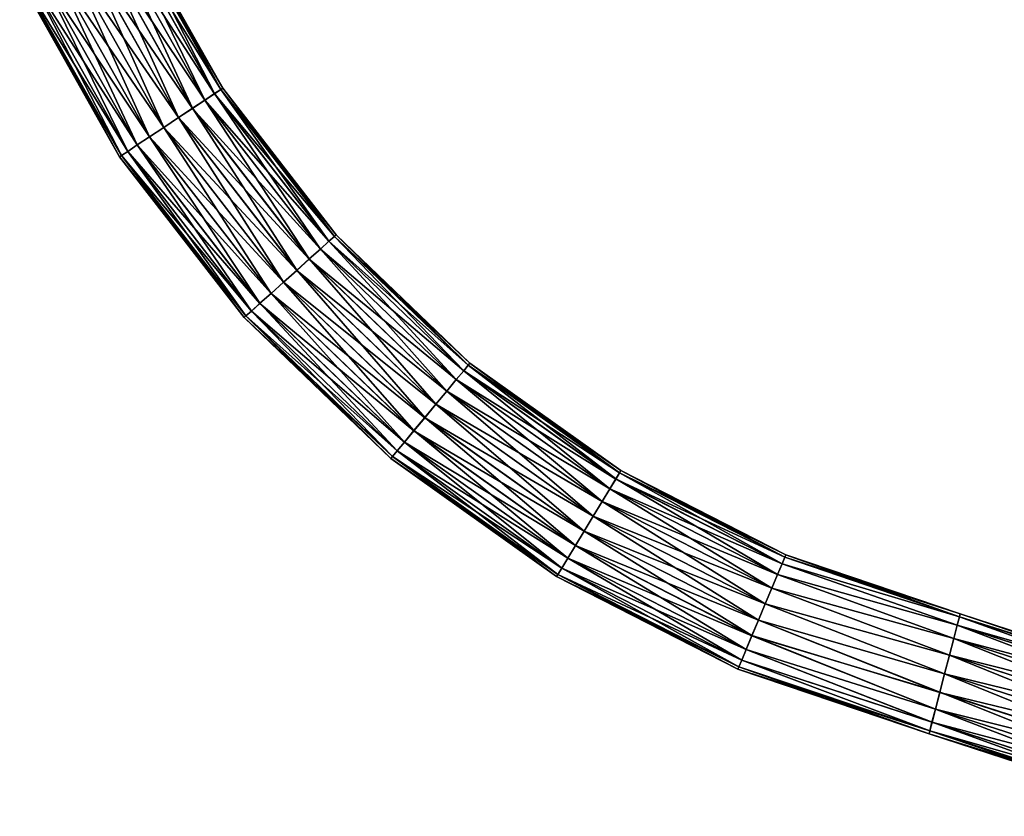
# Model space of a CAD drawing. Header units: millimetres. Extents: x -144 to 364, y -408 to 1133.
# Tile 176 of 256: x 65 to 177, y 66 to 156. Entities that reach past the tile are written whole.
import ezdxf

# ---------------------------------------------------------------- set-up
doc = ezdxf.new("R2010")
doc.units = ezdxf.units.MM
doc.header["$LTSCALE"] = 41.718519
for name, color, linetype in [('627', 7, 'CONTINUOUS'), ('628', 7, 'CONTINUOUS'), ('629', 7, 'CONTINUOUS'), ('630', 7, 'CONTINUOUS')]:
    doc.layers.add(name, color=color, linetype=linetype)

msp = doc.modelspace()

# ---------------------------------------------------------------- linework, layer by layer
at = {"layer": '627', "color": 7, "linetype": 'CONTINUOUS', "true_color": 0xaaaaaa}
for points in [[(75.85, 165.44, -5.38), (77.03, 166, -3.87), (86.29, 146.89, -5.38), (75.85, 165.44, -5.38)], [(77.03, 166, -3.87), (77.78, 166.35, -2.06), (87.38, 147.62, -3.88), (77.03, 166, -3.87)], [(86.29, 146.89, -5.38), (77.03, 166, -3.87), (87.38, 147.62, -3.88), (86.29, 146.89, -5.38)], [(77.78, 166.35, -2.06), (78.04, 166.47, -0.09), (88.07, 148.07, -2.07), (77.78, 166.35, -2.06)], [(87.38, 147.62, -3.88), (77.78, 166.35, -2.06), (88.07, 148.07, -2.07), (87.38, 147.62, -3.88)], [(88.07, 148.07, -2.07), (78.04, 166.47, -0.09), (88.31, 148.23, -0.09), (88.07, 148.07, -2.07)], [(72.61, 163.92, -7.02), (74.34, 164.73, -6.45), (83.3, 144.91, -7.02), (72.61, 163.92, -7.02)], [(74.34, 164.73, -6.45), (75.85, 165.44, -5.38), (84.9, 145.97, -6.46), (74.34, 164.73, -6.45)], [(83.3, 144.91, -7.02), (74.34, 164.73, -6.45), (84.9, 145.97, -6.46), (83.3, 144.91, -7.02)], [(84.9, 145.97, -6.46), (75.85, 165.44, -5.38), (86.29, 146.89, -5.38), (84.9, 145.97, -6.46)], [(70.8, 163.07, -7.02), (72.61, 163.92, -7.02), (81.64, 143.81, -7.02), (70.8, 163.07, -7.02)], [(81.64, 143.81, -7.02), (72.61, 163.92, -7.02), (83.3, 144.91, -7.02), (81.64, 143.81, -7.02)], [(69.07, 162.26, -6.46), (70.8, 163.07, -7.02), (80.05, 142.75, -6.46), (69.07, 162.26, -6.46)], [(80.05, 142.75, -6.46), (70.8, 163.07, -7.02), (81.64, 143.81, -7.02), (80.05, 142.75, -6.46)], [(66.38, 160.99, -3.87), (67.56, 161.54, -5.38), (77.57, 141.1, -3.88), (66.38, 160.99, -3.87)], [(67.56, 161.54, -5.38), (69.07, 162.26, -6.46), (78.65, 141.83, -5.39), (67.56, 161.54, -5.38)], [(77.57, 141.1, -3.88), (67.56, 161.54, -5.38), (78.65, 141.83, -5.39), (77.57, 141.1, -3.88)], [(78.65, 141.83, -5.39), (69.07, 162.26, -6.46), (80.05, 142.75, -6.46), (78.65, 141.83, -5.39)], [(65.37, 160.51, -0.09), (65.63, 160.64, -2.06), (76.64, 140.49, -0.1), (65.37, 160.51, -0.09)], [(65.63, 160.64, -2.06), (66.38, 160.99, -3.87), (76.88, 140.64, -2.07), (65.63, 160.64, -2.06)], [(76.64, 140.49, -0.1), (65.63, 160.64, -2.06), (76.88, 140.64, -2.07), (76.64, 140.49, -0.1)], [(76.88, 140.64, -2.07), (66.38, 160.99, -3.87), (77.57, 141.1, -3.88), (76.88, 140.64, -2.07)], [(87.38, 147.62, -3.88), (88.07, 148.07, -2.07), (100.3, 130.94, -3.88), (87.38, 147.62, -3.88)], [(88.07, 148.07, -2.07), (88.31, 148.23, -0.09), (100.92, 131.49, -2.07), (88.07, 148.07, -2.07)], [(100.3, 130.94, -3.88), (88.07, 148.07, -2.07), (100.92, 131.49, -2.07), (100.3, 130.94, -3.88)], [(100.92, 131.49, -2.07), (88.31, 148.23, -0.09), (101.13, 131.68, -0.1), (100.92, 131.49, -2.07)], [(84.9, 145.97, -6.46), (86.29, 146.89, -5.38), (98.08, 128.95, -6.47), (84.9, 145.97, -6.46)], [(86.29, 146.89, -5.38), (87.38, 147.62, -3.88), (99.33, 130.07, -5.39), (86.29, 146.89, -5.38)], [(98.08, 128.95, -6.47), (86.29, 146.89, -5.38), (99.33, 130.07, -5.39), (98.08, 128.95, -6.47)], [(99.33, 130.07, -5.39), (87.38, 147.62, -3.88), (100.3, 130.94, -3.88), (99.33, 130.07, -5.39)], [(83.3, 144.91, -7.02), (84.9, 145.97, -6.46), (96.66, 127.67, -7.03), (83.3, 144.91, -7.02)], [(96.66, 127.67, -7.03), (84.9, 145.97, -6.46), (98.08, 128.95, -6.47), (96.66, 127.67, -7.03)], [(81.64, 143.81, -7.02), (83.3, 144.91, -7.02), (95.18, 126.34, -7.03), (81.64, 143.81, -7.02)], [(95.18, 126.34, -7.03), (83.3, 144.91, -7.02), (96.66, 127.67, -7.03), (95.18, 126.34, -7.03)], [(80.05, 142.75, -6.46), (81.64, 143.81, -7.02), (93.76, 125.06, -6.47), (80.05, 142.75, -6.46)], [(93.76, 125.06, -6.47), (81.64, 143.81, -7.02), (95.18, 126.34, -7.03), (93.76, 125.06, -6.47)], [(78.65, 141.83, -5.39), (80.05, 142.75, -6.46), (92.51, 123.94, -5.39), (78.65, 141.83, -5.39)], [(92.51, 123.94, -5.39), (80.05, 142.75, -6.46), (93.76, 125.06, -6.47), (92.51, 123.94, -5.39)], [(77.57, 141.1, -3.88), (78.65, 141.83, -5.39), (91.54, 123.06, -3.89), (77.57, 141.1, -3.88)], [(91.54, 123.06, -3.89), (78.65, 141.83, -5.39), (92.51, 123.94, -5.39), (91.54, 123.06, -3.89)], [(76.64, 140.49, -0.1), (76.88, 140.64, -2.07), (90.72, 122.32, -0.1), (76.64, 140.49, -0.1)], [(76.88, 140.64, -2.07), (77.57, 141.1, -3.88), (90.93, 122.51, -2.08), (76.88, 140.64, -2.07)], [(90.72, 122.32, -0.1), (76.88, 140.64, -2.07), (90.93, 122.51, -2.08), (90.72, 122.32, -0.1)], [(90.93, 122.51, -2.08), (77.57, 141.1, -3.88), (91.54, 123.06, -3.89), (90.93, 122.51, -2.08)], [(100.3, 130.94, -3.88), (100.92, 131.49, -2.07), (115.52, 116.33, -3.89), (100.3, 130.94, -3.88)], [(100.92, 131.49, -2.07), (101.13, 131.68, -0.1), (116.04, 116.97, -2.08), (100.92, 131.49, -2.07)], [(115.52, 116.33, -3.89), (100.92, 131.49, -2.07), (116.04, 116.97, -2.08), (115.52, 116.33, -3.89)], [(116.04, 116.97, -2.08), (101.13, 131.68, -0.1), (116.23, 117.18, -0.11), (116.04, 116.97, -2.08)], [(99.33, 130.07, -5.39), (100.3, 130.94, -3.88), (114.68, 115.32, -5.4), (99.33, 130.07, -5.39)], [(114.68, 115.32, -5.4), (100.3, 130.94, -3.88), (115.52, 116.33, -3.89), (114.68, 115.32, -5.4)], [(98.08, 128.95, -6.47), (99.33, 130.07, -5.39), (113.61, 114.03, -6.47), (98.08, 128.95, -6.47)], [(113.61, 114.03, -6.47), (99.33, 130.07, -5.39), (114.68, 115.32, -5.4), (113.61, 114.03, -6.47)], [(96.66, 127.67, -7.03), (98.08, 128.95, -6.47), (112.39, 112.56, -7.04), (96.66, 127.67, -7.03)], [(112.39, 112.56, -7.04), (98.08, 128.95, -6.47), (113.61, 114.03, -6.47), (112.39, 112.56, -7.04)], [(95.18, 126.34, -7.03), (96.66, 127.67, -7.03), (111.12, 111.03, -7.04), (95.18, 126.34, -7.03)], [(111.12, 111.03, -7.04), (96.66, 127.67, -7.03), (112.39, 112.56, -7.04), (111.12, 111.03, -7.04)], [(93.76, 125.06, -6.47), (95.18, 126.34, -7.03), (109.9, 109.56, -6.48), (93.76, 125.06, -6.47)], [(109.9, 109.56, -6.48), (95.18, 126.34, -7.03), (111.12, 111.03, -7.04), (109.9, 109.56, -6.48)], [(92.51, 123.94, -5.39), (93.76, 125.06, -6.47), (108.83, 108.26, -5.4), (92.51, 123.94, -5.39)], [(108.83, 108.26, -5.4), (93.76, 125.06, -6.47), (109.9, 109.56, -6.48), (108.83, 108.26, -5.4)], [(91.54, 123.06, -3.89), (92.51, 123.94, -5.39), (108, 107.26, -3.89), (91.54, 123.06, -3.89)], [(108, 107.26, -3.89), (92.51, 123.94, -5.39), (108.83, 108.26, -5.4), (108, 107.26, -3.89)], [(90.72, 122.32, -0.1), (90.93, 122.51, -2.08), (107.29, 106.4, -0.11), (90.72, 122.32, -0.1)], [(90.93, 122.51, -2.08), (91.54, 123.06, -3.89), (107.47, 106.62, -2.08), (90.93, 122.51, -2.08)], [(107.29, 106.4, -0.11), (90.93, 122.51, -2.08), (107.47, 106.62, -2.08), (107.29, 106.4, -0.11)], [(107.47, 106.62, -2.08), (91.54, 123.06, -3.89), (108, 107.26, -3.89), (107.47, 106.62, -2.08)], [(115.52, 116.33, -3.89), (116.04, 116.97, -2.08), (132.7, 104.1, -3.9), (115.52, 116.33, -3.89)], [(116.04, 116.97, -2.08), (116.23, 117.18, -0.11), (133.13, 104.8, -2.08), (116.04, 116.97, -2.08)], [(132.7, 104.1, -3.9), (116.04, 116.97, -2.08), (133.13, 104.8, -2.08), (132.7, 104.1, -3.9)], [(133.13, 104.8, -2.08), (116.23, 117.18, -0.11), (133.28, 105.04, -0.11), (133.13, 104.8, -2.08)], [(114.68, 115.32, -5.4), (115.52, 116.33, -3.89), (132.03, 102.98, -5.4), (114.68, 115.32, -5.4)], [(132.03, 102.98, -5.4), (115.52, 116.33, -3.89), (132.7, 104.1, -3.9), (132.03, 102.98, -5.4)], [(113.61, 114.03, -6.47), (114.68, 115.32, -5.4), (131.16, 101.55, -6.48), (113.61, 114.03, -6.47)], [(131.16, 101.55, -6.48), (114.68, 115.32, -5.4), (132.03, 102.98, -5.4), (131.16, 101.55, -6.48)], [(112.39, 112.56, -7.04), (113.61, 114.03, -6.47), (130.16, 99.91, -7.04), (112.39, 112.56, -7.04)], [(130.16, 99.91, -7.04), (113.61, 114.03, -6.47), (131.16, 101.55, -6.48), (130.16, 99.91, -7.04)], [(111.12, 111.03, -7.04), (112.39, 112.56, -7.04), (129.13, 98.21, -7.04), (111.12, 111.03, -7.04)], [(129.13, 98.21, -7.04), (112.39, 112.56, -7.04), (130.16, 99.91, -7.04), (129.13, 98.21, -7.04)], [(109.9, 109.56, -6.48), (111.12, 111.03, -7.04), (128.14, 96.58, -6.48), (109.9, 109.56, -6.48)], [(128.14, 96.58, -6.48), (111.12, 111.03, -7.04), (129.13, 98.21, -7.04), (128.14, 96.58, -6.48)], [(108.83, 108.26, -5.4), (109.9, 109.56, -6.48), (127.27, 95.14, -5.4), (108.83, 108.26, -5.4)], [(127.27, 95.14, -5.4), (109.9, 109.56, -6.48), (128.14, 96.58, -6.48), (127.27, 95.14, -5.4)], [(108, 107.26, -3.89), (108.83, 108.26, -5.4), (126.59, 94.03, -3.9), (108, 107.26, -3.89)], [(126.59, 94.03, -3.9), (108.83, 108.26, -5.4), (127.27, 95.14, -5.4), (126.59, 94.03, -3.9)], [(107.47, 106.62, -2.08), (108, 107.26, -3.89), (126.16, 93.32, -2.09), (107.47, 106.62, -2.08)], [(126.16, 93.32, -2.09), (108, 107.26, -3.89), (126.59, 94.03, -3.9), (126.16, 93.32, -2.09)], [(107.29, 106.4, -0.11), (107.47, 106.62, -2.08), (126.02, 93.07, -0.12), (107.29, 106.4, -0.11)], [(126.02, 93.07, -0.12), (107.47, 106.62, -2.08), (126.16, 93.32, -2.09), (126.02, 93.07, -0.12)], [(132.7, 104.1, -3.9), (133.13, 104.8, -2.08), (151.49, 94.5, -3.9), (132.7, 104.1, -3.9)], [(133.13, 104.8, -2.08), (133.28, 105.04, -0.11), (151.81, 95.26, -2.09), (133.13, 104.8, -2.08)], [(151.49, 94.5, -3.9), (133.13, 104.8, -2.08), (151.81, 95.26, -2.09), (151.49, 94.5, -3.9)], [(151.81, 95.26, -2.09), (133.28, 105.04, -0.11), (151.92, 95.52, -0.11), (151.81, 95.26, -2.09)], [(132.03, 102.98, -5.4), (132.7, 104.1, -3.9), (150.98, 93.3, -5.41), (132.03, 102.98, -5.4)], [(150.98, 93.3, -5.41), (132.7, 104.1, -3.9), (151.49, 94.5, -3.9), (150.98, 93.3, -5.41)], [(131.16, 101.55, -6.48), (132.03, 102.98, -5.4), (150.33, 91.76, -6.48), (131.16, 101.55, -6.48)], [(150.33, 91.76, -6.48), (132.03, 102.98, -5.4), (150.98, 93.3, -5.41), (150.33, 91.76, -6.48)], [(130.16, 99.91, -7.04), (131.16, 101.55, -6.48), (149.59, 89.99, -7.05), (130.16, 99.91, -7.04)], [(149.59, 89.99, -7.05), (131.16, 101.55, -6.48), (150.33, 91.76, -6.48), (149.59, 89.99, -7.05)], [(129.13, 98.21, -7.04), (130.16, 99.91, -7.04), (148.82, 88.16, -7.05), (129.13, 98.21, -7.04)], [(148.82, 88.16, -7.05), (130.16, 99.91, -7.04), (149.59, 89.99, -7.05), (148.82, 88.16, -7.05)], [(128.14, 96.58, -6.48), (129.13, 98.21, -7.04), (148.07, 86.4, -6.49), (128.14, 96.58, -6.48)], [(148.07, 86.4, -6.49), (129.13, 98.21, -7.04), (148.82, 88.16, -7.05), (148.07, 86.4, -6.49)], [(127.27, 95.14, -5.4), (128.14, 96.58, -6.48), (147.42, 84.85, -5.41), (127.27, 95.14, -5.4)], [(147.42, 84.85, -5.41), (128.14, 96.58, -6.48), (148.07, 86.4, -6.49), (147.42, 84.85, -5.41)], [(126.59, 94.03, -3.9), (127.27, 95.14, -5.4), (146.92, 83.65, -3.9), (126.59, 94.03, -3.9)], [(146.92, 83.65, -3.9), (127.27, 95.14, -5.4), (147.42, 84.85, -5.41), (146.92, 83.65, -3.9)], [(151.49, 94.5, -3.9), (151.81, 95.26, -2.09), (171.51, 88.54, -2.28), (151.49, 94.5, -3.9)], [(151.81, 95.26, -2.09), (151.92, 95.52, -0.11), (171.51, 88.54, -2.28), (151.81, 95.26, -2.09)], [(171.51, 88.54, -2.28), (151.92, 95.52, -0.11), (171.59, 88.87, -0.12), (171.51, 88.54, -2.28)], [(126.16, 93.32, -2.09), (126.59, 94.03, -3.9), (146.59, 82.89, -2.09), (126.16, 93.32, -2.09)], [(146.59, 82.89, -2.09), (126.59, 94.03, -3.9), (146.92, 83.65, -3.9), (146.59, 82.89, -2.09)], [(150.98, 93.3, -5.41), (151.49, 94.5, -3.9), (171.26, 87.58, -4.23), (150.98, 93.3, -5.41)], [(171.26, 87.58, -4.23), (151.49, 94.5, -3.9), (171.51, 88.54, -2.28), (171.26, 87.58, -4.23)], [(126.02, 93.07, -0.12), (126.16, 93.32, -2.09), (146.48, 82.62, -0.12), (126.02, 93.07, -0.12)], [(146.48, 82.62, -0.12), (126.16, 93.32, -2.09), (146.59, 82.89, -2.09), (146.48, 82.62, -0.12)], [(150.33, 91.76, -6.48), (150.98, 93.3, -5.41), (170.87, 86.08, -5.78), (150.33, 91.76, -6.48)], [(170.87, 86.08, -5.78), (150.98, 93.3, -5.41), (171.26, 87.58, -4.23), (170.87, 86.08, -5.78)], [(149.59, 89.99, -7.05), (150.33, 91.76, -6.48), (170.38, 84.19, -6.78), (149.59, 89.99, -7.05)], [(170.38, 84.19, -6.78), (150.33, 91.76, -6.48), (170.87, 86.08, -5.78), (170.38, 84.19, -6.78)], [(148.82, 88.16, -7.05), (149.59, 89.99, -7.05), (169.83, 82.09, -7.12), (148.82, 88.16, -7.05)], [(169.83, 82.09, -7.12), (149.59, 89.99, -7.05), (170.38, 84.19, -6.78), (169.83, 82.09, -7.12)], [(148.07, 86.4, -6.49), (148.82, 88.16, -7.05), (169.29, 79.99, -6.77), (148.07, 86.4, -6.49)], [(169.29, 79.99, -6.77), (148.82, 88.16, -7.05), (169.83, 82.09, -7.12), (169.29, 79.99, -6.77)], [(147.42, 84.85, -5.41), (148.07, 86.4, -6.49), (168.8, 78.1, -5.78), (147.42, 84.85, -5.41)], [(168.8, 78.1, -5.78), (148.07, 86.4, -6.49), (169.29, 79.99, -6.77), (168.8, 78.1, -5.78)], [(146.92, 83.65, -3.9), (147.42, 84.85, -5.41), (168.41, 76.61, -4.22), (146.92, 83.65, -3.9)], [(168.41, 76.61, -4.22), (147.42, 84.85, -5.41), (168.8, 78.1, -5.78), (168.41, 76.61, -4.22)], [(146.59, 82.89, -2.09), (146.92, 83.65, -3.9), (168.16, 75.65, -2.27), (146.59, 82.89, -2.09)], [(168.16, 75.65, -2.27), (146.92, 83.65, -3.9), (168.41, 76.61, -4.22), (168.16, 75.65, -2.27)], [(146.48, 82.62, -0.12), (146.59, 82.89, -2.09), (168.08, 75.32, -0.12), (146.48, 82.62, -0.12)], [(168.08, 75.32, -0.12), (146.59, 82.89, -2.09), (168.16, 75.65, -2.27), (168.08, 75.32, -0.12)]]:
    msp.add_3dface(points, dxfattribs=at)
at = {"layer": '628', "color": 7, "linetype": 'CONTINUOUS', "true_color": 0xaaaaaa}
for points in [[(77.03, 166, 3.7), (75.85, 165.44, 5.2), (87.38, 147.61, 3.69), (77.03, 166, 3.7)], [(77.78, 166.35, 1.89), (77.03, 166, 3.7), (88.07, 148.07, 1.88), (77.78, 166.35, 1.89)], [(88.07, 148.07, 1.88), (77.03, 166, 3.7), (87.38, 147.61, 3.69), (88.07, 148.07, 1.88)], [(88.31, 148.23, -0.09), (78.04, 166.47, -0.09), (77.78, 166.35, 1.89), (88.31, 148.23, -0.09)], [(88.31, 148.23, -0.09), (77.78, 166.35, 1.89), (88.07, 148.07, 1.88), (88.31, 148.23, -0.09)], [(74.34, 164.73, 6.28), (72.61, 163.91, 6.84), (84.9, 145.96, 6.27), (74.34, 164.73, 6.28)], [(75.85, 165.44, 5.2), (74.34, 164.73, 6.28), (86.29, 146.89, 5.2), (75.85, 165.44, 5.2)], [(86.29, 146.89, 5.2), (74.34, 164.73, 6.28), (84.9, 145.96, 6.27), (86.29, 146.89, 5.2)], [(87.38, 147.61, 3.69), (75.85, 165.44, 5.2), (86.29, 146.89, 5.2), (87.38, 147.61, 3.69)], [(72.61, 163.91, 6.84), (70.8, 163.07, 6.84), (83.3, 144.91, 6.83), (72.61, 163.91, 6.84)], [(84.9, 145.96, 6.27), (72.61, 163.91, 6.84), (83.3, 144.91, 6.83), (84.9, 145.96, 6.27)], [(70.8, 163.07, 6.84), (69.07, 162.25, 6.28), (81.64, 143.8, 6.83), (70.8, 163.07, 6.84)], [(83.3, 144.91, 6.83), (70.8, 163.07, 6.84), (81.64, 143.8, 6.83), (83.3, 144.91, 6.83)], [(67.56, 161.54, 5.2), (66.38, 160.99, 3.7), (78.65, 141.82, 5.19), (67.56, 161.54, 5.2)], [(69.07, 162.25, 6.28), (67.56, 161.54, 5.2), (80.05, 142.75, 6.27), (69.07, 162.25, 6.28)], [(80.05, 142.75, 6.27), (67.56, 161.54, 5.2), (78.65, 141.82, 5.19), (80.05, 142.75, 6.27)], [(81.64, 143.8, 6.83), (69.07, 162.25, 6.28), (80.05, 142.75, 6.27), (81.64, 143.8, 6.83)], [(65.63, 160.63, 1.88), (65.37, 160.51, -0.09), (76.88, 140.64, 1.88), (65.63, 160.63, 1.88)], [(65.37, 160.51, -0.09), (76.64, 140.49, -0.1), (76.88, 140.64, 1.88), (65.37, 160.51, -0.09)], [(66.38, 160.99, 3.7), (65.63, 160.63, 1.88), (77.57, 141.1, 3.69), (66.38, 160.99, 3.7)], [(77.57, 141.1, 3.69), (65.63, 160.63, 1.88), (76.88, 140.64, 1.88), (77.57, 141.1, 3.69)], [(78.65, 141.82, 5.19), (66.38, 160.99, 3.7), (77.57, 141.1, 3.69), (78.65, 141.82, 5.19)], [(88.07, 148.07, 1.88), (87.38, 147.61, 3.69), (100.92, 131.49, 1.87), (88.07, 148.07, 1.88)], [(101.13, 131.68, -0.1), (88.31, 148.23, -0.09), (88.07, 148.07, 1.88), (101.13, 131.68, -0.1)], [(101.13, 131.68, -0.1), (88.07, 148.07, 1.88), (100.92, 131.49, 1.87), (101.13, 131.68, -0.1)], [(86.29, 146.89, 5.2), (84.9, 145.96, 6.27), (99.33, 130.06, 5.19), (86.29, 146.89, 5.2)], [(87.38, 147.61, 3.69), (86.29, 146.89, 5.2), (100.3, 130.94, 3.68), (87.38, 147.61, 3.69)], [(100.3, 130.94, 3.68), (86.29, 146.89, 5.2), (99.33, 130.06, 5.19), (100.3, 130.94, 3.68)], [(100.92, 131.49, 1.87), (87.38, 147.61, 3.69), (100.3, 130.94, 3.68), (100.92, 131.49, 1.87)], [(84.9, 145.96, 6.27), (83.3, 144.91, 6.83), (98.08, 128.94, 6.27), (84.9, 145.96, 6.27)], [(99.33, 130.06, 5.19), (84.9, 145.96, 6.27), (98.08, 128.94, 6.27), (99.33, 130.06, 5.19)], [(83.3, 144.91, 6.83), (81.64, 143.8, 6.83), (96.66, 127.66, 6.83), (83.3, 144.91, 6.83)], [(98.08, 128.94, 6.27), (83.3, 144.91, 6.83), (96.66, 127.66, 6.83), (98.08, 128.94, 6.27)], [(81.64, 143.8, 6.83), (80.05, 142.75, 6.27), (95.18, 126.33, 6.83), (81.64, 143.8, 6.83)], [(96.66, 127.66, 6.83), (81.64, 143.8, 6.83), (95.18, 126.33, 6.83), (96.66, 127.66, 6.83)], [(80.05, 142.75, 6.27), (78.65, 141.82, 5.19), (93.76, 125.05, 6.26), (80.05, 142.75, 6.27)], [(95.18, 126.33, 6.83), (80.05, 142.75, 6.27), (93.76, 125.05, 6.26), (95.18, 126.33, 6.83)], [(78.65, 141.82, 5.19), (77.57, 141.1, 3.69), (92.51, 123.93, 5.19), (78.65, 141.82, 5.19)], [(93.76, 125.05, 6.26), (78.65, 141.82, 5.19), (92.51, 123.93, 5.19), (93.76, 125.05, 6.26)], [(76.88, 140.64, 1.88), (76.64, 140.49, -0.1), (90.93, 122.51, 1.87), (76.88, 140.64, 1.88)], [(76.64, 140.49, -0.1), (90.72, 122.32, -0.1), (90.93, 122.51, 1.87), (76.64, 140.49, -0.1)], [(77.57, 141.1, 3.69), (76.88, 140.64, 1.88), (91.54, 123.06, 3.68), (77.57, 141.1, 3.69)], [(91.54, 123.06, 3.68), (76.88, 140.64, 1.88), (90.93, 122.51, 1.87), (91.54, 123.06, 3.68)], [(92.51, 123.93, 5.19), (77.57, 141.1, 3.69), (91.54, 123.06, 3.68), (92.51, 123.93, 5.19)], [(100.92, 131.49, 1.87), (100.3, 130.94, 3.68), (116.04, 116.96, 1.87), (100.92, 131.49, 1.87)], [(116.23, 117.18, -0.11), (101.13, 131.68, -0.1), (100.92, 131.49, 1.87), (116.23, 117.18, -0.11)], [(116.23, 117.18, -0.11), (100.92, 131.49, 1.87), (116.04, 116.96, 1.87), (116.23, 117.18, -0.11)], [(100.3, 130.94, 3.68), (99.33, 130.06, 5.19), (115.52, 116.33, 3.68), (100.3, 130.94, 3.68)], [(116.04, 116.96, 1.87), (100.3, 130.94, 3.68), (115.52, 116.33, 3.68), (116.04, 116.96, 1.87)], [(99.33, 130.06, 5.19), (98.08, 128.94, 6.27), (114.68, 115.32, 5.18), (99.33, 130.06, 5.19)], [(115.52, 116.33, 3.68), (99.33, 130.06, 5.19), (114.68, 115.32, 5.18), (115.52, 116.33, 3.68)], [(98.08, 128.94, 6.27), (96.66, 127.66, 6.83), (113.61, 114.03, 6.26), (98.08, 128.94, 6.27)], [(114.68, 115.32, 5.18), (98.08, 128.94, 6.27), (113.61, 114.03, 6.26), (114.68, 115.32, 5.18)], [(96.66, 127.66, 6.83), (95.18, 126.33, 6.83), (112.39, 112.56, 6.82), (96.66, 127.66, 6.83)], [(113.61, 114.03, 6.26), (96.66, 127.66, 6.83), (112.39, 112.56, 6.82), (113.61, 114.03, 6.26)], [(95.18, 126.33, 6.83), (93.76, 125.05, 6.26), (111.12, 111.02, 6.82), (95.18, 126.33, 6.83)], [(112.39, 112.56, 6.82), (95.18, 126.33, 6.83), (111.12, 111.02, 6.82), (112.39, 112.56, 6.82)], [(93.76, 125.05, 6.26), (92.51, 123.93, 5.19), (109.9, 109.55, 6.26), (93.76, 125.05, 6.26)], [(111.12, 111.02, 6.82), (93.76, 125.05, 6.26), (109.9, 109.55, 6.26), (111.12, 111.02, 6.82)], [(92.51, 123.93, 5.19), (91.54, 123.06, 3.68), (108.83, 108.26, 5.18), (92.51, 123.93, 5.19)], [(109.9, 109.55, 6.26), (92.51, 123.93, 5.19), (108.83, 108.26, 5.18), (109.9, 109.55, 6.26)], [(90.93, 122.51, 1.87), (90.72, 122.32, -0.1), (107.47, 106.62, 1.86), (90.93, 122.51, 1.87)], [(91.54, 123.06, 3.68), (90.93, 122.51, 1.87), (108, 107.26, 3.67), (91.54, 123.06, 3.68)], [(108, 107.26, 3.67), (90.93, 122.51, 1.87), (107.47, 106.62, 1.86), (108, 107.26, 3.67)], [(108.83, 108.26, 5.18), (91.54, 123.06, 3.68), (108, 107.26, 3.67), (108.83, 108.26, 5.18)], [(90.72, 122.32, -0.1), (107.29, 106.4, -0.11), (107.47, 106.62, 1.86), (90.72, 122.32, -0.1)], [(116.04, 116.96, 1.87), (115.52, 116.33, 3.68), (133.13, 104.8, 1.86), (116.04, 116.96, 1.87)], [(133.28, 105.04, -0.11), (116.23, 117.18, -0.11), (116.04, 116.96, 1.87), (133.28, 105.04, -0.11)], [(133.28, 105.04, -0.11), (116.04, 116.96, 1.87), (133.13, 104.8, 1.86), (133.28, 105.04, -0.11)], [(115.52, 116.33, 3.68), (114.68, 115.32, 5.18), (132.7, 104.09, 3.67), (115.52, 116.33, 3.68)], [(133.13, 104.8, 1.86), (115.52, 116.33, 3.68), (132.7, 104.09, 3.67), (133.13, 104.8, 1.86)], [(114.68, 115.32, 5.18), (113.61, 114.03, 6.26), (132.03, 102.98, 5.18), (114.68, 115.32, 5.18)], [(132.7, 104.09, 3.67), (114.68, 115.32, 5.18), (132.03, 102.98, 5.18), (132.7, 104.09, 3.67)], [(113.61, 114.03, 6.26), (112.39, 112.56, 6.82), (131.16, 101.54, 6.26), (113.61, 114.03, 6.26)], [(132.03, 102.98, 5.18), (113.61, 114.03, 6.26), (131.16, 101.54, 6.26), (132.03, 102.98, 5.18)], [(112.39, 112.56, 6.82), (111.12, 111.02, 6.82), (130.16, 99.91, 6.82), (112.39, 112.56, 6.82)], [(131.16, 101.54, 6.26), (112.39, 112.56, 6.82), (130.16, 99.91, 6.82), (131.16, 101.54, 6.26)], [(111.12, 111.02, 6.82), (109.9, 109.55, 6.26), (129.13, 98.2, 6.82), (111.12, 111.02, 6.82)], [(130.16, 99.91, 6.82), (111.12, 111.02, 6.82), (129.13, 98.2, 6.82), (130.16, 99.91, 6.82)], [(109.9, 109.55, 6.26), (108.83, 108.26, 5.18), (128.14, 96.57, 6.25), (109.9, 109.55, 6.26)], [(129.13, 98.2, 6.82), (109.9, 109.55, 6.26), (128.14, 96.57, 6.25), (129.13, 98.2, 6.82)], [(108.83, 108.26, 5.18), (108, 107.26, 3.67), (127.27, 95.14, 5.18), (108.83, 108.26, 5.18)], [(128.14, 96.57, 6.25), (108.83, 108.26, 5.18), (127.27, 95.14, 5.18), (128.14, 96.57, 6.25)], [(108, 107.26, 3.67), (107.47, 106.62, 1.86), (126.59, 94.02, 3.67), (108, 107.26, 3.67)], [(127.27, 95.14, 5.18), (108, 107.26, 3.67), (126.59, 94.02, 3.67), (127.27, 95.14, 5.18)], [(107.47, 106.62, 1.86), (107.29, 106.4, -0.11), (126.16, 93.32, 1.86), (107.47, 106.62, 1.86)], [(107.29, 106.4, -0.11), (126.02, 93.07, -0.12), (126.16, 93.32, 1.86), (107.29, 106.4, -0.11)], [(126.59, 94.02, 3.67), (107.47, 106.62, 1.86), (126.16, 93.32, 1.86), (126.59, 94.02, 3.67)], [(133.13, 104.8, 1.86), (132.7, 104.09, 3.67), (151.81, 95.26, 1.86), (133.13, 104.8, 1.86)], [(151.92, 95.52, -0.11), (133.28, 105.04, -0.11), (133.13, 104.8, 1.86), (151.92, 95.52, -0.11)], [(151.92, 95.52, -0.11), (133.13, 104.8, 1.86), (151.81, 95.26, 1.86), (151.92, 95.52, -0.11)], [(132.7, 104.09, 3.67), (132.03, 102.98, 5.18), (151.49, 94.5, 3.67), (132.7, 104.09, 3.67)], [(151.81, 95.26, 1.86), (132.7, 104.09, 3.67), (151.49, 94.5, 3.67), (151.81, 95.26, 1.86)], [(132.03, 102.98, 5.18), (131.16, 101.54, 6.26), (150.98, 93.3, 5.17), (132.03, 102.98, 5.18)], [(151.49, 94.5, 3.67), (132.03, 102.98, 5.18), (150.98, 93.3, 5.17), (151.49, 94.5, 3.67)], [(131.16, 101.54, 6.26), (130.16, 99.91, 6.82), (150.33, 91.75, 6.25), (131.16, 101.54, 6.26)], [(150.98, 93.3, 5.17), (131.16, 101.54, 6.26), (150.33, 91.75, 6.25), (150.98, 93.3, 5.17)], [(130.16, 99.91, 6.82), (129.13, 98.2, 6.82), (149.59, 89.99, 6.81), (130.16, 99.91, 6.82)], [(150.33, 91.75, 6.25), (130.16, 99.91, 6.82), (149.59, 89.99, 6.81), (150.33, 91.75, 6.25)], [(129.13, 98.2, 6.82), (128.14, 96.57, 6.25), (148.82, 88.15, 6.81), (129.13, 98.2, 6.82)], [(149.59, 89.99, 6.81), (129.13, 98.2, 6.82), (148.82, 88.15, 6.81), (149.59, 89.99, 6.81)], [(128.14, 96.57, 6.25), (127.27, 95.14, 5.18), (148.07, 86.39, 6.25), (128.14, 96.57, 6.25)], [(148.82, 88.15, 6.81), (128.14, 96.57, 6.25), (148.07, 86.39, 6.25), (148.82, 88.15, 6.81)], [(127.27, 95.14, 5.18), (126.59, 94.02, 3.67), (147.42, 84.85, 5.17), (127.27, 95.14, 5.18)], [(148.07, 86.39, 6.25), (127.27, 95.14, 5.18), (147.42, 84.85, 5.17), (148.07, 86.39, 6.25)], [(151.81, 95.26, 1.86), (151.49, 94.5, 3.67), (171.51, 88.54, 2.03), (151.81, 95.26, 1.86)], [(171.59, 88.87, -0.12), (151.92, 95.52, -0.11), (151.81, 95.26, 1.86), (171.59, 88.87, -0.12)], [(171.59, 88.87, -0.12), (151.81, 95.26, 1.86), (171.51, 88.54, 2.03), (171.59, 88.87, -0.12)], [(126.59, 94.02, 3.67), (126.16, 93.32, 1.86), (146.92, 83.65, 3.67), (126.59, 94.02, 3.67)], [(147.42, 84.85, 5.17), (126.59, 94.02, 3.67), (146.92, 83.65, 3.67), (147.42, 84.85, 5.17)], [(151.49, 94.5, 3.67), (150.98, 93.3, 5.17), (171.26, 87.58, 3.98), (151.49, 94.5, 3.67)], [(171.51, 88.54, 2.03), (151.49, 94.5, 3.67), (171.26, 87.58, 3.98), (171.51, 88.54, 2.03)], [(126.16, 93.32, 1.86), (126.02, 93.07, -0.12), (146.59, 82.88, 1.85), (126.16, 93.32, 1.86)], [(126.02, 93.07, -0.12), (146.48, 82.62, -0.12), (146.59, 82.88, 1.85), (126.02, 93.07, -0.12)], [(146.92, 83.65, 3.67), (126.16, 93.32, 1.86), (146.59, 82.88, 1.85), (146.92, 83.65, 3.67)], [(150.98, 93.3, 5.17), (150.33, 91.75, 6.25), (170.87, 86.09, 5.54), (150.98, 93.3, 5.17)], [(171.26, 87.58, 3.98), (150.98, 93.3, 5.17), (170.87, 86.09, 5.54), (171.26, 87.58, 3.98)], [(150.33, 91.75, 6.25), (149.59, 89.99, 6.81), (170.38, 84.2, 6.54), (150.33, 91.75, 6.25)], [(170.87, 86.09, 5.54), (150.33, 91.75, 6.25), (170.38, 84.2, 6.54), (170.87, 86.09, 5.54)], [(149.59, 89.99, 6.81), (148.82, 88.15, 6.81), (169.84, 82.1, 6.88), (149.59, 89.99, 6.81)], [(170.38, 84.2, 6.54), (149.59, 89.99, 6.81), (169.84, 82.1, 6.88), (170.38, 84.2, 6.54)], [(148.82, 88.15, 6.81), (148.07, 86.39, 6.25), (169.29, 80, 6.54), (148.82, 88.15, 6.81)], [(169.84, 82.1, 6.88), (148.82, 88.15, 6.81), (169.29, 80, 6.54), (169.84, 82.1, 6.88)], [(148.07, 86.39, 6.25), (147.42, 84.85, 5.17), (168.8, 78.11, 5.54), (148.07, 86.39, 6.25)], [(169.29, 80, 6.54), (148.07, 86.39, 6.25), (168.8, 78.11, 5.54), (169.29, 80, 6.54)], [(147.42, 84.85, 5.17), (146.92, 83.65, 3.67), (168.42, 76.61, 3.99), (147.42, 84.85, 5.17)], [(168.8, 78.11, 5.54), (147.42, 84.85, 5.17), (168.42, 76.61, 3.99), (168.8, 78.11, 5.54)], [(146.92, 83.65, 3.67), (146.59, 82.88, 1.85), (168.17, 75.65, 2.04), (146.92, 83.65, 3.67)], [(168.42, 76.61, 3.99), (146.92, 83.65, 3.67), (168.17, 75.65, 2.04), (168.42, 76.61, 3.99)], [(146.59, 82.88, 1.85), (146.48, 82.62, -0.12), (168.17, 75.65, 2.04), (146.59, 82.88, 1.85)], [(146.48, 82.62, -0.12), (168.08, 75.32, -0.12), (168.17, 75.65, 2.04), (146.48, 82.62, -0.12)]]:
    msp.add_3dface(points, dxfattribs=at)
at = {"layer": '629', "color": 7, "linetype": 'CONTINUOUS', "true_color": 0xaaaaaa}
for points in [[(171.26, 87.58, -4.23), (171.51, 88.54, -2.28), (200.27, 79.25, -2.28), (171.26, 87.58, -4.23)], [(171.51, 88.54, -2.28), (171.59, 88.87, -0.12), (201.81, 79.01, -0.12), (171.51, 88.54, -2.28)], [(200.27, 79.25, -2.28), (171.51, 88.54, -2.28), (201.81, 79.01, -0.12), (200.27, 79.25, -2.28)], [(170.87, 86.08, -5.78), (171.26, 87.58, -4.23), (199.91, 78.32, -4.24), (170.87, 86.08, -5.78)], [(199.91, 78.32, -4.24), (171.26, 87.58, -4.23), (200.27, 79.25, -2.28), (199.91, 78.32, -4.24)], [(170.38, 84.19, -6.78), (170.87, 86.08, -5.78), (199.35, 76.88, -5.79), (170.38, 84.19, -6.78)], [(199.35, 76.88, -5.79), (170.87, 86.08, -5.78), (199.91, 78.32, -4.24), (199.35, 76.88, -5.79)], [(169.83, 82.09, -7.12), (170.38, 84.19, -6.78), (198.64, 75.05, -6.78), (169.83, 82.09, -7.12)], [(198.64, 75.05, -6.78), (170.38, 84.19, -6.78), (199.35, 76.88, -5.79), (198.64, 75.05, -6.78)], [(169.29, 79.99, -6.77), (169.83, 82.09, -7.12), (197.86, 73.04, -7.12), (169.29, 79.99, -6.77)], [(197.86, 73.04, -7.12), (169.83, 82.09, -7.12), (198.64, 75.05, -6.78), (197.86, 73.04, -7.12)], [(168.8, 78.1, -5.78), (169.29, 79.99, -6.77), (197.07, 71.02, -6.78), (168.8, 78.1, -5.78)], [(197.07, 71.02, -6.78), (169.29, 79.99, -6.77), (197.86, 73.04, -7.12), (197.07, 71.02, -6.78)], [(168.41, 76.61, -4.22), (168.8, 78.1, -5.78), (196.36, 69.2, -5.78), (168.41, 76.61, -4.22)], [(196.36, 69.2, -5.78), (168.8, 78.1, -5.78), (197.07, 71.02, -6.78), (196.36, 69.2, -5.78)], [(168.08, 75.32, -0.12), (168.16, 75.65, -2.27), (195.44, 66.83, -2.27), (168.08, 75.32, -0.12)], [(168.16, 75.65, -2.27), (168.41, 76.61, -4.22), (195.8, 67.76, -4.23), (168.16, 75.65, -2.27)], [(195.44, 66.83, -2.27), (168.16, 75.65, -2.27), (195.8, 67.76, -4.23), (195.44, 66.83, -2.27)], [(195.8, 67.76, -4.23), (168.41, 76.61, -4.22), (196.36, 69.2, -5.78), (195.8, 67.76, -4.23)], [(196.65, 66, -0.13), (168.08, 75.32, -0.12), (195.44, 66.83, -2.27), (196.65, 66, -0.13)]]:
    msp.add_3dface(points, dxfattribs=at)
at = {"layer": '630', "color": 7, "linetype": 'CONTINUOUS', "true_color": 0xaaaaaa}
for points in [[(171.51, 88.54, 2.03), (171.26, 87.58, 3.98), (199.92, 78.33, 3.98), (171.51, 88.54, 2.03)], [(171.59, 88.87, -0.12), (171.51, 88.54, 2.03), (200.28, 79.25, 2.03), (171.59, 88.87, -0.12)], [(200.28, 79.25, 2.03), (171.51, 88.54, 2.03), (199.92, 78.33, 3.98), (200.28, 79.25, 2.03)], [(201.81, 79.01, -0.12), (171.59, 88.87, -0.12), (200.28, 79.25, 2.03), (201.81, 79.01, -0.12)], [(171.26, 87.58, 3.98), (170.87, 86.09, 5.54), (199.36, 76.88, 5.53), (171.26, 87.58, 3.98)], [(199.92, 78.33, 3.98), (171.26, 87.58, 3.98), (199.36, 76.88, 5.53), (199.92, 78.33, 3.98)], [(170.87, 86.09, 5.54), (170.38, 84.2, 6.54), (198.65, 75.06, 6.53), (170.87, 86.09, 5.54)], [(199.36, 76.88, 5.53), (170.87, 86.09, 5.54), (198.65, 75.06, 6.53), (199.36, 76.88, 5.53)], [(170.38, 84.2, 6.54), (169.84, 82.1, 6.88), (197.86, 73.05, 6.88), (170.38, 84.2, 6.54)], [(198.65, 75.06, 6.53), (170.38, 84.2, 6.54), (197.86, 73.05, 6.88), (198.65, 75.06, 6.53)], [(169.84, 82.1, 6.88), (169.29, 80, 6.54), (197.08, 71.03, 6.54), (169.84, 82.1, 6.88)], [(197.86, 73.05, 6.88), (169.84, 82.1, 6.88), (197.08, 71.03, 6.54), (197.86, 73.05, 6.88)], [(169.29, 80, 6.54), (168.8, 78.11, 5.54), (196.37, 69.21, 5.54), (169.29, 80, 6.54)], [(197.08, 71.03, 6.54), (169.29, 80, 6.54), (196.37, 69.21, 5.54), (197.08, 71.03, 6.54)], [(168.8, 78.11, 5.54), (168.42, 76.61, 3.99), (195.8, 67.76, 3.99), (168.8, 78.11, 5.54)], [(196.37, 69.21, 5.54), (168.8, 78.11, 5.54), (195.8, 67.76, 3.99), (196.37, 69.21, 5.54)], [(168.17, 75.65, 2.04), (168.08, 75.32, -0.12), (196.65, 66, -0.13), (168.17, 75.65, 2.04)], [(168.42, 76.61, 3.99), (168.17, 75.65, 2.04), (195.44, 66.84, 2.04), (168.42, 76.61, 3.99)], [(168.17, 75.65, 2.04), (196.65, 66, -0.13), (195.44, 66.84, 2.04), (168.17, 75.65, 2.04)], [(195.8, 67.76, 3.99), (168.42, 76.61, 3.99), (195.44, 66.84, 2.04), (195.8, 67.76, 3.99)]]:
    msp.add_3dface(points, dxfattribs=at)

doc.saveas('drawing.dxf')
